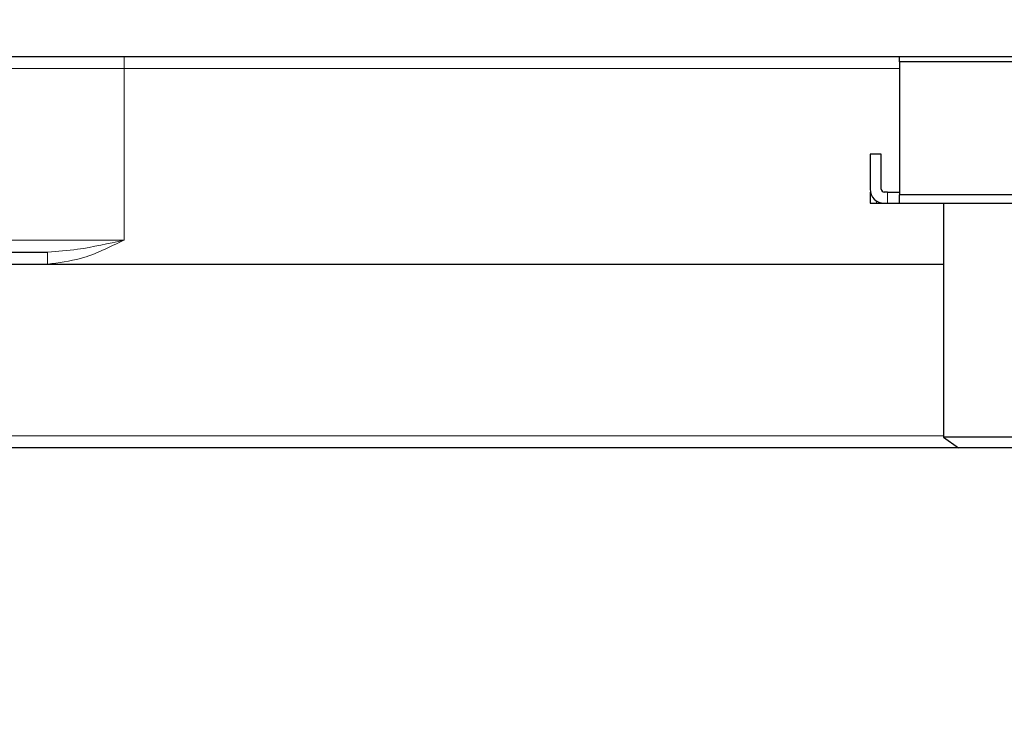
# Paper-space layout 'Blatt5' of a CAD drawing. Header units: millimetres. Extents: x 5 to 418, y 2 to 292.
# Tile 10 of 37: x 179 to 205, y 127 to 147. Entities that reach past the tile are written whole.
import ezdxf

# ---------------------------------------------------------------- set-up
doc = ezdxf.new("R2010")
doc.units = ezdxf.units.MM
doc.layers.add('SLD-0', color=7, linetype='Continuous')
doc.styles.add('SLDTEXTSTYLE0', font='TXT', dxfattribs={"width": 0.605})
doc.dimstyles.new('SLDDIMSTYLE4', dxfattribs={"dimtxt": 3.5, "dimasz": 3.302, "dimexe": 0, "dimexo": 0.0625, "dimgap": 0.875, "dimtad": 1, "dimdec": 1, "dimlfac": 1.5, "dimrnd": 1e-09, "dimzin": 12, "dimdsep": 46, "dimtxsty": 'SLDTEXTSTYLE0', "dimsah": 1, "dimcen": 0.09, "dimadec": 0, "dimazin": 3, "dimtfac": 1, "dimtofl": 0, "dimtmove": 0, "dimatfit": 3, "dimfxl": 1, "dimfrac": 2, "dimtolj": 1, "dimtzin": 12, "dimarcsym": 0})
doc.dimstyles.new('SLDDIMSTYLE6', dxfattribs={"dimtxt": 3.5, "dimasz": 3.302, "dimexe": 0, "dimexo": 0.0625, "dimgap": 0.875, "dimtad": 1, "dimlfac": 1.5, "dimrnd": 1e-09, "dimzin": 12, "dimdsep": 46, "dimtxsty": 'SLDTEXTSTYLE0', "dimsah": 1, "dimcen": 0.09, "dimadec": 0, "dimazin": 3, "dimtfac": 1, "dimtofl": 0, "dimtmove": 0, "dimatfit": 3, "dimfxl": 1, "dimfrac": 2, "dimtolj": 1, "dimtzin": 12, "dimarcsym": 0})

# ---------------------------------------------------------------- blocks, each defined once
blk = doc.blocks.new('_D_24')
at = {"layer": 'SLD-0', "color": 7}
for p, q in [((142.572, 135.345), (117.456, 135.345)), ((118.456, 135.345), (118.456, 115.012)), ((199.823, 115.012), (117.456, 115.012))]:
    blk.add_line(p, q, dxfattribs=at)
for points in [[(118.456, 135.345), (117.948, 132.043), (118.964, 132.043)], [(118.456, 115.012), (118.964, 118.314), (117.948, 118.314)]]:
    blk.add_solid(points, dxfattribs=at)
at = {"layer": 'SLD-0', "color": 7, "insert": (113.944, 120.5), "char_height": 3.5, "attachment_point": 1, "rotation": 90, "style": 'SLDTEXTSTYLE0'}
blk.add_mtext('30,5', dxfattribs=at)
blk = doc.blocks.new('_D_27')
at = {"layer": 'SLD-0', "color": 7}
for p, q in [((124.49, 136.246), (124.49, 86.053)), ((199.823, 115.012), (199.823, 86.053)), ((124.49, 87.053), (199.823, 87.053))]:
    blk.add_line(p, q, dxfattribs=at)
for points in [[(124.49, 87.053), (127.792, 86.545), (127.792, 87.561)], [(199.823, 87.053), (196.521, 87.561), (196.521, 86.545)]]:
    blk.add_solid(points, dxfattribs=at)
at = {"layer": 'SLD-0', "color": 7, "insert": (158.146, 91.564), "char_height": 3.5, "attachment_point": 1, "style": 'SLDTEXTSTYLE0'}
blk.add_mtext('113', dxfattribs=at)
blk = doc.blocks.new('_D_28')
at = {"layer": 'SLD-0', "color": 7}
for p, q in [((124.49, 136.246), (124.49, 77.328)), ((247.823, 115.012), (247.823, 77.328)), ((124.49, 78.328), (247.823, 78.328))]:
    blk.add_line(p, q, dxfattribs=at)
for points in [[(124.49, 78.328), (127.792, 77.82), (127.792, 78.836)], [(247.823, 78.328), (244.521, 78.836), (244.521, 77.82)]]:
    blk.add_solid(points, dxfattribs=at)
at = {"layer": 'SLD-0', "color": 7, "insert": (182.146, 82.84), "char_height": 3.5, "attachment_point": 1, "style": 'SLDTEXTSTYLE0'}
blk.add_mtext('185', dxfattribs=at)
blk = doc.blocks.new('_D_32')
at = {"layer": 'SLD-0', "color": 7}
for p, q in [((124.49, 136.246), (124.499, 270.445)), ((309.156, 136.233), (309.166, 270.432)), ((309.166, 269.432), (124.499, 269.445))]:
    blk.add_line(p, q, dxfattribs=at)
for points in [[(124.499, 269.445), (127.801, 268.937), (127.801, 269.953)], [(309.166, 269.432), (305.864, 269.941), (305.864, 268.925)]]:
    blk.add_solid(points, dxfattribs=at)
at = {"layer": 'SLD-0', "color": 7, "insert": (212.822, 273.951), "char_height": 3.5, "attachment_point": 1, "rotation": 359.996, "style": 'SLDTEXTSTYLE0'}
blk.add_mtext('277', dxfattribs=at)

psp = doc.layouts.new('Blatt5')

# ---------------------------------------------------------------- linework, layer by layer
at = {"color": 7, "linetype": 'Continuous', "lineweight": 25}
for p, q in [((158.8234, 146.0122), (274.8234, 146.0122)), ((202.6234, 145.8622), (202.6234, 146.0122)), ((209.0234, 145.8622), (202.6234, 145.8622)), ((202.6234, 145.8622), (202.6234, 142.24)), ((201.8234, 143.3455), (201.8234, 142.3955)), ((202.1234, 143.3455), (201.8234, 143.3455)), ((202.1234, 142.3955), (202.1234, 143.3455)), ((201.8234, 142.3122), (201.8234, 142.0122)), ((201.8326, 142.3122), (201.8234, 142.3122)), ((202.2934, 142.3122), (202.2068, 142.3122)), ((202.2934, 142.3122), (202.6222, 142.3122)), ((201.8234, 142.0122), (202.0012, 142.0122)), ((202.0012, 142.0122), (202.2068, 142.0122)), ((202.2068, 142.0122), (202.2934, 142.0122)), ((202.2934, 142.0122), (202.6222, 142.0122)), ((202.6234, 142.0132), (202.6222, 142.0122)), ((202.6222, 142.0122), (209.0246, 142.0122)), ((209.0234, 142.24), (202.6234, 142.24)), ((202.6234, 142.0132), (202.6234, 142.24)), ((203.8234, 142.0122), (203.8234, 135.6347)), ((166.9115, 140.6788), (179.4021, 140.6788)), ((203.8234, 135.6347), (204.2324, 135.3455)), ((207.8234, 135.6347), (203.8234, 135.6347)), ((204.2324, 135.3455), (160.1568, 135.3455)), ((207.4144, 135.3455), (204.2324, 135.3455))]:
    psp.add_line(p, q, dxfattribs=at)
at = {"color": 7, "linetype": 'Continuous', "lineweight": 18}
for p, q in [((181.4901, 145.6846), (181.4901, 146.0122)), ((181.4901, 145.6846), (178.25, 145.6846)), ((202.6234, 145.6846), (181.4901, 145.6846)), ((181.4901, 141.0063), (181.4901, 145.6846)), ((202.2934, 142.0122), (202.2934, 142.3122)), ((202.0012, 142.0122), (202.0012, 142.0719)), ((178.1683, 141.0063), (181.4901, 141.0063)), ((179.4021, 140.6788), (179.4021, 140.3513)), ((203.8234, 140.3397), (160.1568, 140.3397)), ((166.9115, 140.3513), (179.4021, 140.3513)), ((179.4021, 140.3513), (203.8234, 140.3513)), ((160.1568, 135.673), (203.8234, 135.673))]:
    psp.add_line(p, q, dxfattribs=at)
at = {"color": 7, "linetype": 'Continuous', "lineweight": 25}
for radius in [0.3833, 0.0833]:
    psp.add_arc((202.2068, 142.3955), radius, 180, 270, dxfattribs=at)
at = {"color": 7, "linetype": 'Continuous', "lineweight": 18}
for points, knots in [([(181.4901, 141.0063), (181.4874, 141.0051), (181.0989, 140.8217), (180.435, 140.4818), (179.7056, 140.3897), (179.4021, 140.3513)], [0, 0, 0, 0, 0.0040551, 0.5854405, 1, 1, 1, 1]), ([(179.4021, 140.6788), (179.6747, 140.6992), (180.3625, 140.7506), (181.0636, 140.9158), (181.487, 141.0057), (181.4901, 141.0063)], [0, 0, 0, 0, 0.3946618, 0.9955916, 1, 1, 1, 1])]:
    psp.add_open_spline(points, degree=3, knots=knots, dxfattribs=at)

# ---------------------------------------------------------------- dimensions: what is measured, and where the dimension line sits
at = {"layer": 'SLD-0', "color": 7}
for base, p1, p2, angle, dimstyle, picture, middle in [((124.4993, 269.4453), (309.1564, 136.2334), (124.4899, 136.2464), 359.99597, 'SLDDIMSTYLE6', '_D_32', (216.8325, 269.4388)), ((118.456, 115.0122), (142.5716, 135.3455), (199.8234, 115.0122), 90, 'SLDDIMSTYLE4', '_D_24', (118.456, 125.1788))]:
    dim = psp.add_linear_dim(base=base, p1=p1, p2=p2, angle=angle, dimstyle=dimstyle, dxfattribs=at)
    dim.commit()
    dim.dimension.update_dxf_attribs({"geometry": picture, "text_midpoint": middle, "dimtype": 160})
for base, p2, picture, middle in [((199.8234, 87.0526), (199.8234, 115.0122), '_D_27', (162.1567, 87.0526)), ((247.8234, 78.3281), (247.8234, 115.0122), '_D_28', (186.1567, 78.3281))]:
    dim = psp.add_linear_dim(base=base, p1=(124.4899, 136.2464), p2=p2, dimstyle='SLDDIMSTYLE6', dxfattribs=at)
    dim.commit()
    dim.dimension.update_dxf_attribs({"geometry": picture, "text_midpoint": middle, "dimtype": 160})

doc.saveas('drawing.dxf')
